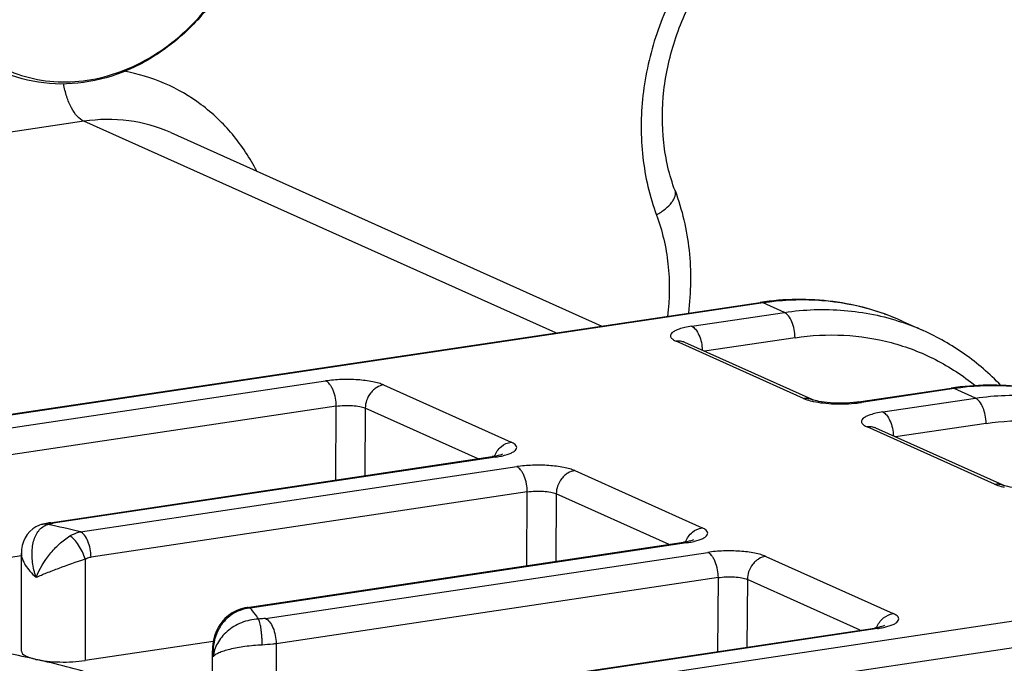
# Model space of a CAD drawing. Header units: millimetres. Extents: x 0 to 1189, y 0 to 841.
# Tile 7 of 27: x 351 to 375, y 321 to 336. Entities that reach past the tile are written whole.
import ezdxf

# ---------------------------------------------------------------- set-up
doc = ezdxf.new("R2010")
doc.units = ezdxf.units.MM
doc.header["$LTSCALE"] = 65.395
doc.layers.get('0').update_dxf_attribs({"linetype": 'CONTINUOUS'})

msp = doc.modelspace()

# ---------------------------------------------------------------- linework, layer by layer
at = {"color": 7, "linetype": 'CONTINUOUS'}
for p, q in [((352.913, 333.748), (340.718, 331.928)), ((364.026, 328.766), (352.913, 333.748)), ((354.958, 333.481), (365.113, 328.928)), ((342.612, 325.57), (368.839, 329.485)), ((368.913, 329.473), (342.686, 325.558)), ((369.413, 329.249), (368.913, 329.473)), ((367.229, 328.923), (369.413, 329.249)), ((372.185, 329.046), (372.685, 328.821)), ((369.663, 328.654), (367.53, 328.336)), ((369.863, 327.225), (366.863, 328.57)), ((367.068, 328.543), (367.065, 328.544)), ((370.068, 327.198), (367.068, 328.543)), ((344.638, 325.551), (358.607, 327.636)), ((359.973, 327.541), (362.973, 326.196)), ((371.156, 327.141), (373.339, 327.467)), ((373.413, 327.456), (371.229, 327.13)), ((373.913, 327.232), (373.413, 327.456)), ((358.857, 327.041), (344.888, 324.956)), ((358.843, 325.304), (358.857, 327.041)), ((371.729, 326.906), (373.913, 327.232)), ((359.54, 326.998), (359.527, 325.406)), ((362.201, 325.805), (359.54, 326.998)), ((374.163, 326.637), (372.03, 326.318)), ((374.363, 325.207), (371.363, 326.552)), ((371.568, 326.526), (371.565, 326.527)), ((374.568, 325.181), (371.568, 326.526)), ((352.116, 324.299), (362.533, 325.854)), ((362.607, 325.843), (352.189, 324.288)), ((352.83, 324.085), (363.107, 325.619)), ((364.473, 325.524), (367.473, 324.179)), ((363.357, 325.024), (353.08, 323.49)), ((363.343, 323.286), (363.357, 325.024)), ((364.04, 324.98), (364.027, 323.388)), ((366.701, 323.787), (364.04, 324.98)), ((356.756, 322.303), (367.033, 323.837)), ((367.107, 323.825), (356.83, 322.291)), ((351.439, 321.278), (351.439, 323.579)), ((357.189, 322.046), (367.607, 323.601)), ((351.439, 323.519), (339.406, 321.723)), ((352.939, 323.445), (352.939, 321.054)), ((368.973, 323.506), (371.973, 322.162)), ((356.686, 319.282), (382.913, 323.197)), ((367.857, 323.006), (357.439, 321.451)), ((367.843, 321.269), (367.857, 323.006)), ((368.54, 322.963), (368.527, 321.371)), ((371.201, 321.77), (368.54, 322.963)), ((383.163, 322.602), (356.936, 318.687)), ((357.564, 319.735), (371.533, 321.82)), ((371.607, 321.808), (357.638, 319.723)), ((355.959, 321.505), (352.939, 321.054)), ((355.939, 319.307), (355.939, 321.286)), ((357.439, 321.451), (357.439, 319.712))]:
    msp.add_line(p, q, dxfattribs=at)
for points in [[(371.156, 327.141), (371.123, 327.137), (371.041, 327.127), (370.954, 327.12), (370.862, 327.115), (370.769, 327.113), (370.676, 327.113), (370.586, 327.115), (370.501, 327.12), (370.422, 327.127), (370.35, 327.135), (370.285, 327.144), (370.227, 327.154), (370.178, 327.165), (370.137, 327.175), (370.105, 327.184), (370.082, 327.192), (370.069, 327.198), (370.068, 327.198)], [(362.769, 325.911), (362.771, 325.912), (362.769, 325.911), (362.758, 325.907), (362.738, 325.899), (362.707, 325.89), (362.667, 325.88), (362.618, 325.869), (362.559, 325.858), (362.533, 325.854)], [(375.656, 325.124), (375.623, 325.12), (375.541, 325.11), (375.454, 325.103), (375.362, 325.098), (375.269, 325.095), (375.176, 325.095), (375.086, 325.098), (375.001, 325.103), (374.922, 325.11), (374.85, 325.118), (374.785, 325.127), (374.727, 325.137), (374.678, 325.148), (374.637, 325.158), (374.605, 325.167), (374.582, 325.175), (374.569, 325.18), (374.568, 325.181)], [(351.908, 324.253), (351.864, 324.238), (351.782, 324.199), (351.707, 324.151), (351.639, 324.092), (351.58, 324.023), (351.529, 323.945), (351.489, 323.859), (351.46, 323.765), (351.444, 323.665), (351.439, 323.579)], [(367.269, 323.894), (367.271, 323.895), (367.269, 323.894), (367.258, 323.889), (367.238, 323.882), (367.207, 323.873), (367.167, 323.862), (367.118, 323.852), (367.059, 323.841), (367.033, 323.837)], [(356.467, 322.211), (356.408, 322.179), (356.318, 322.117), (356.235, 322.044), (356.159, 321.958), (356.092, 321.861), (356.036, 321.752), (355.991, 321.633), (355.959, 321.504), (355.942, 321.367), (355.939, 321.286)], [(371.769, 321.876), (371.771, 321.878), (371.769, 321.877), (371.758, 321.872), (371.738, 321.865), (371.707, 321.855), (371.667, 321.845), (371.618, 321.834), (371.559, 321.824), (371.533, 321.82)]]:
    msp.add_lwpolyline(points, dxfattribs=at)
for centre, radius, start, end in [((368.857, 329.369), 0.117, 96.4915, 98.4933), ((369.876, 323.88), 5.659, 74.6777, 75.0976), ((369.882, 323.902), 5.636, 70.4173, 74.6798), ((369.892, 323.93), 5.606, 65.8559, 70.4138), ((370.391, 323.703), 5.609, 65.8575, 71.429), ((366.923, 328.221), 0.353, 65.7324, 70.1969), ((373.357, 327.352), 0.117, 96.4915, 98.4933), ((370.468, 328.912), 1.797, 256.8135, 257.9508), ((370.795, 330.08), 2.982, 276.3384, 277.0065), ((370.823, 329.857), 2.757, 276.9946, 278.4742), ((371.423, 326.204), 0.353, 65.7324, 70.1969), ((362.401, 327.485), 1.654, 283.1689, 283.8169), ((374.968, 326.895), 1.797, 256.8135, 257.9508), ((347.121, 300.482), 24.283, 76.4019, 78.2751), ((366.901, 325.468), 1.654, 283.1689, 283.8169), ((356.886, 321.415), 0.871, 117.8219, 120.1946), ((356.881, 321.425), 0.86, 113.4988, 117.8262), ((371.401, 323.451), 1.654, 283.1689, 283.8169), ((357.166, 321.244), 1.213, 178.5101, 184.7449), ((357.16, 321.244), 1.207, 178.0864, 178.5057)]:
    msp.add_arc(centre, radius, start, end, dxfattribs=at)
for points, knots in [([(348.951, 338.619), (348.951, 338.329), (349, 337.756), (349.229, 336.94), (349.603, 336.208), (350.109, 335.592), (350.73, 335.115), (351.439, 334.798), (352.208, 334.654), (353.005, 334.688), (353.8, 334.898), (354.561, 335.272), (355.261, 335.797), (355.873, 336.451), (356.375, 337.211), (356.749, 338.046), (356.98, 338.927), (357.034, 339.529), (357.034, 339.827)], [0, 0, 0, 0, 0.064683, 0.127291, 0.18775, 0.246325, 0.303607, 0.360431, 0.417723, 0.476314, 0.536796, 0.599432, 0.664148, 0.730576, 0.798121, 0.866051, 0.933588, 1, 1, 1, 1]), ([(357.051, 339.849), (357.051, 339.45), (356.957, 338.645), (356.557, 337.496), (355.923, 336.46), (355.093, 335.603), (354.117, 334.979), (353.054, 334.634), (351.972, 334.596), (351.284, 334.784), (350.968, 334.925)], [0, 0, 0, 0, 0.130387, 0.262925, 0.395226, 0.524956, 0.650365, 0.770739, 0.886672, 1, 1, 1, 1]), ([(367.036, 337.176), (366.779, 336.745), (366.358, 335.83), (366.029, 334.373), (366.021, 332.915), (366.237, 331.978), (366.4, 331.542)], [0, 0, 0, 0, 0.257286, 0.512404, 0.760983, 1, 1, 1, 1]), ([(366.837, 332.116), (366.702, 332.478), (366.522, 333.264), (366.532, 334.495), (366.814, 335.737), (367.175, 336.519), (367.395, 336.888)], [0, 0, 0, 0, 0.23441, 0.482583, 0.739821, 1, 1, 1, 1]), ([(356.987, 332.575), (356.827, 332.882), (356.446, 333.459), (355.704, 334.168), (354.83, 334.677), (354.185, 334.868), (353.857, 334.925)], [0, 0, 0, 0, 0.25711, 0.507177, 0.75347, 1, 1, 1, 1]), ([(352.913, 333.748), (352.854, 333.774), (352.738, 333.87), (352.605, 334.073), (352.498, 334.333), (352.453, 334.528), (352.437, 334.63)], [0, 0, 0, 0, 0.187516, 0.423499, 0.700238, 1, 1, 1, 1]), ([(354.958, 333.481), (354.645, 333.621), (353.965, 333.812), (353.261, 333.8), (352.913, 333.748)], [0, 0, 0, 0, 0.49402, 1, 1, 1, 1]), ([(366.4, 331.542), (366.474, 331.586), (366.604, 331.674), (366.74, 331.805), (366.811, 331.912), (366.841, 331.984), (366.852, 332.053), (366.844, 332.096), (366.837, 332.116)], [0, 0, 0, 0, 0.334682, 0.614449, 0.73067, 0.831436, 0.919447, 1, 1, 1, 1]), ([(366.837, 332.116), (367.005, 331.666), (367.226, 330.705), (367.212, 329.722), (367.151, 329.232)], [0, 0, 0, 0, 0.493139, 1, 1, 1, 1]), ([(366.4, 331.542), (366.538, 331.172), (366.72, 330.379), (366.711, 329.567), (366.662, 329.159)], [0, 0, 0, 0, 0.490083, 1, 1, 1, 1]), ([(372.185, 329.046), (371.928, 329.161), (371.396, 329.354), (370.56, 329.524), (369.701, 329.574), (369.126, 329.527), (368.839, 329.485)], [0, 0, 0, 0, 0.246938, 0.49515, 0.745828, 1, 1, 1, 1]), ([(368.913, 329.473), (368.908, 329.476), (368.885, 329.484), (368.861, 329.487), (368.844, 329.485)], [0, 0, 0, 0, 0.265006, 1, 1, 1, 1]), ([(371.331, 329.348), (370.943, 329.451), (370.135, 329.577), (369.319, 329.534), (368.913, 329.473)], [0, 0, 0, 0, 0.494653, 1, 1, 1, 1]), ([(369.413, 329.249), (369.879, 329.319), (370.818, 329.354), (371.741, 329.167), (372.177, 329.02)], [0, 0, 0, 0, 0.50571, 1, 1, 1, 1]), ([(369.663, 328.654), (369.663, 328.719), (369.65, 328.847), (369.599, 329.023), (369.524, 329.163), (369.451, 329.232), (369.413, 329.249)], [0, 0, 0, 0, 0.289813, 0.571612, 0.81431, 1, 1, 1, 1]), ([(367.229, 328.923), (367.176, 328.915), (367.077, 328.897), (366.944, 328.862), (366.84, 328.82), (366.767, 328.775), (366.731, 328.728), (366.728, 328.69), (366.737, 328.663), (366.756, 328.638), (366.796, 328.603), (366.835, 328.582), (366.863, 328.57)], [0, 0, 0, 0, 0.210893, 0.39181, 0.537729, 0.64678, 0.724039, 0.757145, 0.791693, 0.831439, 0.87876, 1, 1, 1, 1]), ([(367.229, 328.923), (367.264, 328.908), (367.333, 328.845), (367.409, 328.711), (367.462, 328.542), (367.477, 328.419), (367.479, 328.359)], [0, 0, 0, 0, 0.175942, 0.423315, 0.715518, 1, 1, 1, 1]), ([(369.663, 328.654), (370.043, 328.711), (370.808, 328.751), (371.936, 328.577), (372.991, 328.173), (373.621, 327.76), (373.91, 327.525)], [0, 0, 0, 0, 0.255098, 0.504799, 0.751999, 1, 1, 1, 1]), ([(374.51, 327.532), (374.249, 327.803), (373.679, 328.295), (373.025, 328.669), (372.685, 328.821)], [0, 0, 0, 0, 0.502231, 1, 1, 1, 1]), ([(367.042, 328.553), (367.028, 328.558), (366.97, 328.575), (366.908, 328.576), (366.863, 328.57)], [0, 0, 0, 0, 0.257841, 1, 1, 1, 1]), ([(359.973, 327.541), (359.936, 327.558), (359.851, 327.587), (359.649, 327.634), (359.354, 327.669), (358.982, 327.675), (358.729, 327.654), (358.607, 327.636)], [0, 0, 0, 0, 0.087868, 0.194418, 0.44975, 0.731578, 1, 1, 1, 1]), ([(358.857, 327.041), (358.857, 327.103), (358.844, 327.231), (358.801, 327.384), (358.747, 327.494), (358.694, 327.573), (358.643, 327.62), (358.607, 327.636)], [0, 0, 0, 0, 0.277966, 0.571213, 0.705203, 0.822889, 1, 1, 1, 1]), ([(359.973, 327.541), (359.917, 327.533), (359.832, 327.501), (359.734, 327.429), (359.642, 327.333), (359.563, 327.188), (359.54, 327.059), (359.54, 326.998)], [0, 0, 0, 0, 0.225388, 0.352771, 0.486173, 0.754738, 1, 1, 1, 1]), ([(376.685, 327.028), (376.428, 327.143), (375.896, 327.337), (375.06, 327.507), (374.201, 327.557), (373.626, 327.51), (373.339, 327.467)], [0, 0, 0, 0, 0.246938, 0.49515, 0.745828, 1, 1, 1, 1]), ([(375.831, 327.331), (375.443, 327.434), (374.635, 327.559), (373.819, 327.516), (373.413, 327.456)], [0, 0, 0, 0, 0.494653, 1, 1, 1, 1]), ([(373.413, 327.456), (373.408, 327.458), (373.385, 327.467), (373.361, 327.47), (373.344, 327.468)], [0, 0, 0, 0, 0.265006, 1, 1, 1, 1]), ([(373.913, 327.232), (374.379, 327.301), (375.318, 327.337), (376.241, 327.149), (376.677, 327.003)], [0, 0, 0, 0, 0.50571, 1, 1, 1, 1]), ([(358.857, 327.041), (358.918, 327.051), (359.045, 327.062), (359.23, 327.06), (359.398, 327.041), (359.499, 327.016), (359.54, 326.998)], [0, 0, 0, 0, 0.268754, 0.550666, 0.805926, 1, 1, 1, 1]), ([(369.863, 327.225), (369.897, 327.23), (369.967, 327.231), (370.035, 327.212), (370.068, 327.198)], [0, 0, 0, 0, 0.48961, 1, 1, 1, 1]), ([(369.863, 327.225), (369.877, 327.219), (369.94, 327.193), (370.006, 327.174), (370.058, 327.162)], [0, 0, 0, 0, 0.219086, 1, 1, 1, 1]), ([(370.093, 327.154), (370.17, 327.138), (370.334, 327.113), (370.679, 327.088), (370.947, 327.096), (371.124, 327.116)], [0, 0, 0, 0, 0.227332, 0.481622, 1, 1, 1, 1]), ([(371.156, 327.141), (371.174, 327.144), (371.2, 327.141), (371.224, 327.132), (371.229, 327.13)], [0, 0, 0, 0, 0.74413, 1, 1, 1, 1]), ([(374.163, 326.637), (374.163, 326.701), (374.15, 326.829), (374.099, 327.005), (374.024, 327.146), (373.951, 327.215), (373.913, 327.232)], [0, 0, 0, 0, 0.289813, 0.571612, 0.81431, 1, 1, 1, 1]), ([(371.729, 326.906), (371.676, 326.898), (371.577, 326.88), (371.444, 326.844), (371.34, 326.803), (371.267, 326.758), (371.231, 326.711), (371.228, 326.673), (371.237, 326.646), (371.256, 326.621), (371.296, 326.585), (371.335, 326.565), (371.363, 326.552)], [0, 0, 0, 0, 0.210893, 0.39181, 0.537729, 0.64678, 0.724039, 0.757145, 0.791693, 0.831439, 0.87876, 1, 1, 1, 1]), ([(371.729, 326.906), (371.764, 326.89), (371.833, 326.828), (371.909, 326.694), (371.962, 326.525), (371.977, 326.402), (371.979, 326.341)], [0, 0, 0, 0, 0.175942, 0.423315, 0.715518, 1, 1, 1, 1]), ([(371.542, 326.536), (371.528, 326.541), (371.47, 326.558), (371.408, 326.559), (371.363, 326.552)], [0, 0, 0, 0, 0.257841, 1, 1, 1, 1]), ([(374.163, 326.637), (374.543, 326.693), (375.308, 326.733), (376.436, 326.559), (377.491, 326.155), (378.121, 325.743), (378.41, 325.507)], [0, 0, 0, 0, 0.255098, 0.504799, 0.751999, 1, 1, 1, 1]), ([(362.582, 325.863), (362.618, 325.95), (362.723, 326.102), (362.891, 326.184), (362.973, 326.196)], [0, 0, 0, 0, 0.534397, 1, 1, 1, 1]), ([(362.796, 325.879), (362.833, 325.889), (362.901, 325.908), (362.99, 325.943), (363.056, 325.982), (363.098, 326.024), (363.112, 326.074), (363.089, 326.122), (363.04, 326.163), (362.998, 326.185), (362.973, 326.196)], [0, 0, 0, 0, 0.200403, 0.366845, 0.497658, 0.59547, 0.672241, 0.752858, 0.859238, 1, 1, 1, 1]), ([(362.607, 325.843), (362.622, 325.845), (362.679, 325.854), (362.736, 325.865), (362.778, 325.875)], [0, 0, 0, 0, 0.262714, 1, 1, 1, 1]), ([(362.607, 325.843), (362.601, 325.845), (362.578, 325.854), (362.552, 325.857), (362.533, 325.854)], [0, 0, 0, 0, 0.25587, 1, 1, 1, 1]), ([(364.473, 325.524), (364.436, 325.54), (364.351, 325.57), (364.149, 325.617), (363.854, 325.651), (363.482, 325.657), (363.229, 325.637), (363.107, 325.619)], [0, 0, 0, 0, 0.087868, 0.194418, 0.44975, 0.731578, 1, 1, 1, 1]), ([(363.357, 325.024), (363.357, 325.086), (363.344, 325.214), (363.301, 325.366), (363.247, 325.476), (363.194, 325.556), (363.143, 325.602), (363.107, 325.619)], [0, 0, 0, 0, 0.277966, 0.571213, 0.705203, 0.822889, 1, 1, 1, 1]), ([(364.473, 325.524), (364.417, 325.515), (364.332, 325.484), (364.234, 325.411), (364.142, 325.315), (364.063, 325.17), (364.04, 325.042), (364.04, 324.98)], [0, 0, 0, 0, 0.225388, 0.352771, 0.486173, 0.754738, 1, 1, 1, 1]), ([(374.363, 325.207), (374.397, 325.212), (374.467, 325.214), (374.535, 325.195), (374.568, 325.181)], [0, 0, 0, 0, 0.48961, 1, 1, 1, 1]), ([(374.363, 325.207), (374.377, 325.201), (374.44, 325.176), (374.506, 325.157), (374.558, 325.145)], [0, 0, 0, 0, 0.219086, 1, 1, 1, 1]), ([(363.357, 325.024), (363.418, 325.033), (363.545, 325.045), (363.73, 325.043), (363.898, 325.024), (363.999, 324.999), (364.04, 324.98)], [0, 0, 0, 0, 0.268754, 0.550666, 0.805926, 1, 1, 1, 1]), ([(352.116, 324.299), (352.097, 324.297), (352.027, 324.285), (351.958, 324.269), (351.908, 324.253)], [0, 0, 0, 0, 0.258058, 1, 1, 1, 1]), ([(352.056, 324.259), (352.043, 324.261), (351.994, 324.269), (351.943, 324.264), (351.908, 324.253)], [0, 0, 0, 0, 0.257414, 1, 1, 1, 1]), ([(352.056, 324.259), (352.059, 324.26), (352.072, 324.264), (352.085, 324.267), (352.096, 324.27)], [0, 0, 0, 0, 0.239726, 1, 1, 1, 1]), ([(352.096, 324.27), (352.103, 324.271), (352.134, 324.279), (352.165, 324.284), (352.189, 324.288)], [0, 0, 0, 0, 0.234905, 1, 1, 1, 1]), ([(352.116, 324.299), (352.122, 324.3), (352.147, 324.302), (352.172, 324.296), (352.189, 324.288)], [0, 0, 0, 0, 0.240748, 1, 1, 1, 1]), ([(351.785, 323.014), (351.746, 323.128), (351.692, 323.357), (351.685, 323.646), (351.724, 323.859), (351.787, 324.036), (351.872, 324.151), (351.942, 324.202)], [0, 0, 0, 0, 0.285079, 0.554068, 0.678614, 0.794637, 1, 1, 1, 1]), ([(352.584, 323.986), (352.603, 323.998), (352.681, 324.041), (352.766, 324.071), (352.83, 324.085)], [0, 0, 0, 0, 0.258487, 1, 1, 1, 1]), ([(353.08, 323.49), (353.08, 323.554), (353.067, 323.682), (353.016, 323.858), (352.941, 323.999), (352.868, 324.068), (352.83, 324.085)], [0, 0, 0, 0, 0.289813, 0.571612, 0.81431, 1, 1, 1, 1]), ([(367.082, 323.845), (367.118, 323.933), (367.223, 324.085), (367.391, 324.167), (367.473, 324.179)], [0, 0, 0, 0, 0.534397, 1, 1, 1, 1]), ([(367.296, 323.862), (367.333, 323.871), (367.401, 323.89), (367.49, 323.926), (367.556, 323.964), (367.598, 324.006), (367.612, 324.057), (367.589, 324.105), (367.54, 324.146), (367.498, 324.168), (367.473, 324.179)], [0, 0, 0, 0, 0.200403, 0.366845, 0.497658, 0.59547, 0.672241, 0.752858, 0.859238, 1, 1, 1, 1]), ([(351.785, 323.014), (351.864, 323.209), (352.034, 323.489), (352.324, 323.801), (352.495, 323.932), (352.584, 323.986)], [0, 0, 0, 0, 0.495847, 0.756275, 1, 1, 1, 1]), ([(352.939, 323.445), (352.923, 323.502), (352.879, 323.615), (352.794, 323.769), (352.697, 323.897), (352.622, 323.964), (352.584, 323.986)], [0, 0, 0, 0, 0.271421, 0.548723, 0.80025, 1, 1, 1, 1]), ([(367.107, 323.825), (367.101, 323.828), (367.078, 323.837), (367.052, 323.84), (367.033, 323.837)], [0, 0, 0, 0, 0.25587, 1, 1, 1, 1]), ([(367.107, 323.825), (367.122, 323.828), (367.179, 323.837), (367.236, 323.848), (367.278, 323.858)], [0, 0, 0, 0, 0.262714, 1, 1, 1, 1]), ([(351.439, 323.579), (351.439, 323.534), (351.46, 323.435), (351.532, 323.292), (351.643, 323.148), (351.734, 323.059), (351.785, 323.014)], [0, 0, 0, 0, 0.201574, 0.435932, 0.703206, 1, 1, 1, 1]), ([(368.973, 323.506), (368.936, 323.523), (368.851, 323.552), (368.649, 323.6), (368.354, 323.634), (367.982, 323.64), (367.729, 323.62), (367.607, 323.601)], [0, 0, 0, 0, 0.087868, 0.194418, 0.44975, 0.731578, 1, 1, 1, 1]), ([(367.857, 323.006), (367.857, 323.068), (367.844, 323.196), (367.801, 323.349), (367.747, 323.459), (367.694, 323.538), (367.643, 323.585), (367.607, 323.601)], [0, 0, 0, 0, 0.277966, 0.571213, 0.705203, 0.822889, 1, 1, 1, 1]), ([(351.785, 323.014), (351.868, 323.05), (352.048, 323.123), (352.431, 323.271), (352.733, 323.378), (352.939, 323.445)], [0, 0, 0, 0, 0.219644, 0.473006, 1, 1, 1, 1]), ([(352.939, 323.445), (352.951, 323.45), (352.996, 323.471), (353.044, 323.484), (353.08, 323.49)], [0, 0, 0, 0, 0.255452, 1, 1, 1, 1]), ([(368.973, 323.506), (368.917, 323.498), (368.832, 323.466), (368.734, 323.394), (368.642, 323.298), (368.563, 323.153), (368.54, 323.024), (368.54, 322.963)], [0, 0, 0, 0, 0.225388, 0.352771, 0.486173, 0.754738, 1, 1, 1, 1]), ([(367.857, 323.006), (367.918, 323.016), (368.045, 323.027), (368.23, 323.026), (368.398, 323.007), (368.499, 322.981), (368.54, 322.963)], [0, 0, 0, 0, 0.268754, 0.550666, 0.805926, 1, 1, 1, 1]), ([(356.448, 322.168), (356.373, 322.124), (356.234, 322.013), (356.028, 321.727), (355.96, 321.46), (355.954, 321.284)], [0, 0, 0, 0, 0.248996, 0.498753, 1, 1, 1, 1]), ([(356.756, 322.303), (356.681, 322.292), (356.582, 322.264), (356.489, 322.223), (356.467, 322.211)], [0, 0, 0, 0, 0.7486, 1, 1, 1, 1]), ([(356.538, 322.214), (356.526, 322.217), (356.501, 322.222), (356.477, 322.216), (356.467, 322.211)], [0, 0, 0, 0, 0.53498, 1, 1, 1, 1]), ([(356.83, 322.291), (356.805, 322.289), (356.705, 322.275), (356.608, 322.244), (356.538, 322.214)], [0, 0, 0, 0, 0.247108, 1, 1, 1, 1]), ([(356.83, 322.291), (356.824, 322.294), (356.801, 322.303), (356.775, 322.306), (356.756, 322.303)], [0, 0, 0, 0, 0.265529, 1, 1, 1, 1]), ([(357.025, 322.031), (357.012, 322.053), (356.953, 322.145), (356.885, 322.23), (356.83, 322.291)], [0, 0, 0, 0, 0.238325, 1, 1, 1, 1]), ([(371.582, 321.828), (371.618, 321.916), (371.723, 322.067), (371.891, 322.149), (371.973, 322.162)], [0, 0, 0, 0, 0.534397, 1, 1, 1, 1]), ([(371.796, 321.845), (371.833, 321.854), (371.901, 321.873), (371.99, 321.908), (372.056, 321.947), (372.098, 321.989), (372.112, 322.04), (372.089, 322.088), (372.04, 322.128), (371.998, 322.151), (371.973, 322.162)], [0, 0, 0, 0, 0.200403, 0.366845, 0.497658, 0.59547, 0.672241, 0.752858, 0.859238, 1, 1, 1, 1]), ([(357.025, 322.031), (356.888, 322.025), (356.62, 321.966), (356.281, 321.762), (356.044, 321.478), (355.969, 321.253), (355.957, 321.144)], [0, 0, 0, 0, 0.273998, 0.53814, 0.780158, 1, 1, 1, 1]), ([(357.189, 322.046), (357.177, 322.044), (357.122, 322.037), (357.067, 322.033), (357.025, 322.031)], [0, 0, 0, 0, 0.238075, 1, 1, 1, 1]), ([(357.111, 321.42), (357.11, 321.436), (357.112, 321.469), (357.112, 321.517), (357.108, 321.566), (357.104, 321.631), (357.097, 321.708), (357.087, 321.796), (357.074, 321.875), (357.06, 321.941), (357.045, 321.992), (357.032, 322.02), (357.025, 322.031)], [0, 0, 0, 0, 0.077321, 0.155859, 0.234904, 0.313727, 0.46777, 0.612262, 0.741872, 0.851923, 0.938699, 1, 1, 1, 1]), ([(357.189, 322.046), (357.227, 322.029), (357.3, 321.961), (357.375, 321.82), (357.427, 321.644), (357.439, 321.516), (357.439, 321.451)], [0, 0, 0, 0, 0.18569, 0.428388, 0.710187, 1, 1, 1, 1]), ([(351.784, 321.082), (351.349, 321.18), (350.437, 321.357), (348.485, 321.643), (346.42, 321.818), (344.282, 321.89), (342.913, 321.891), (341.819, 321.864), (341.005, 321.831), (340.201, 321.782), (339.669, 321.745), (339.405, 321.722)], [0, 0, 0, 0, 0.107633, 0.223962, 0.475617, 0.607125, 0.739699, 0.805741, 0.871274, 0.936044, 1, 1, 1, 1]), ([(371.607, 321.808), (371.601, 321.811), (371.578, 321.82), (371.552, 321.822), (371.533, 321.82)], [0, 0, 0, 0, 0.25587, 1, 1, 1, 1]), ([(371.607, 321.808), (371.622, 321.81), (371.679, 321.82), (371.736, 321.831), (371.778, 321.84)], [0, 0, 0, 0, 0.262714, 1, 1, 1, 1]), ([(351.439, 321.278), (351.439, 321.231), (351.506, 321.18), (351.581, 321.144), (351.666, 321.112), (351.735, 321.093), (351.784, 321.082)], [0, 0, 0, 0, 0.341844, 0.476613, 0.631881, 1, 1, 1, 1]), ([(355.939, 321.286), (355.939, 321.274), (355.941, 321.226), (355.949, 321.178), (355.957, 321.144)], [0, 0, 0, 0, 0.247363, 1, 1, 1, 1]), ([(357.111, 321.42), (356.975, 321.415), (356.719, 321.391), (356.417, 321.337), (356.213, 321.28), (356.099, 321.238), (356.015, 321.195), (355.971, 321.162), (355.957, 321.144)], [0, 0, 0, 0, 0.339103, 0.640665, 0.763969, 0.86531, 0.943687, 1, 1, 1, 1]), ([(357.439, 321.451), (357.413, 321.447), (357.304, 321.433), (357.194, 321.424), (357.111, 321.42)], [0, 0, 0, 0, 0.238076, 1, 1, 1, 1]), ([(355.896, 319.289), (355.818, 319.382), (355.629, 319.565), (355.289, 319.814), (354.874, 320.055), (354.385, 320.286), (353.827, 320.506), (352.96, 320.796), (352.267, 320.974), (351.784, 321.082)], [0, 0, 0, 0, 0.080009, 0.172282, 0.27767, 0.396457, 0.528552, 0.67359, 1, 1, 1, 1]), ([(351.784, 321.082), (351.87, 321.063), (352.057, 321.035), (352.347, 321.016), (352.646, 321.021), (352.844, 321.04), (352.939, 321.054)], [0, 0, 0, 0, 0.228061, 0.485947, 0.751072, 1, 1, 1, 1])]:
    msp.add_open_spline(points, degree=3, knots=knots, dxfattribs=at)
msp.add_open_spline([(351.942, 324.202), (351.976, 324.226), (352.015, 324.246), (352.056, 324.259)], degree=3, dxfattribs=at)

doc.saveas('drawing.dxf')
